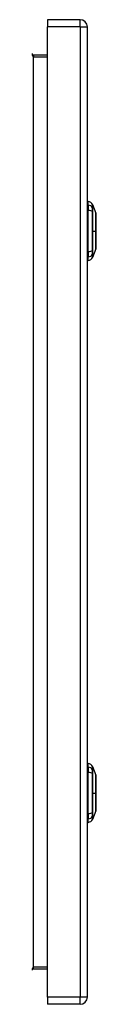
# Model space of a CAD drawing. Header units: inches. Extents: x 11 to 168, y 11 to 114.
# Tile 4 of 14: x 59.9 to 61.18, y 53.22 to 73.03. Entities that reach past the tile are written whole.
import ezdxf

# ---------------------------------------------------------------- set-up
doc = ezdxf.new("R2010")
doc.units = ezdxf.units.IN
doc.header["$MEASUREMENT"] = 0
doc.layers.add('Visible Edges(ANSI)', color=7, linetype='Continuous', lineweight=25)
doc.layers.add('Visible Tangent Edges(ANSI)', color=7, linetype='Continuous', lineweight=25)

msp = doc.modelspace()

# ---------------------------------------------------------------- linework, layer by layer
at = {"layer": 'Visible Edges(ANSI)'}
for p, q in [((60.861, 73.026), (60.207, 73.026)), ((60.207, 73.026), (60.207, 72.88)), ((60.207, 53.369), (60.207, 72.88)), ((61.007, 53.369), (61.007, 72.88)), ((60.207, 72.312), (59.926, 72.312)), ((61.023, 69.299), (61.023, 69.367)), ((61.023, 69.299), (61.023, 69.188)), ((61.023, 68.364), (61.023, 69.188)), ((61.11, 69.307), (61.177, 69.133)), ((61.023, 68.364), (61.023, 68.254)), ((61.177, 68.419), (61.11, 68.245)), ((61.023, 68.186), (61.023, 68.254)), ((61.023, 57.996), (61.023, 58.064)), ((61.023, 57.996), (61.023, 57.885)), ((61.023, 57.061), (61.023, 57.885)), ((61.11, 58.004), (61.177, 57.83)), ((61.023, 57.061), (61.023, 56.951)), ((61.177, 57.116), (61.11, 56.942)), ((61.023, 56.883), (61.023, 56.951)), ((59.926, 53.938), (60.207, 53.938)), ((60.207, 53.369), (60.207, 53.223)), ((60.861, 53.223), (60.207, 53.223))]:
    msp.add_line(p, q, dxfattribs=at)
at = {"layer": 'Visible Edges(ANSI)', "flags": 128}
for points in [[(61.178, 68.421), (61.178, 68.422), (61.178, 68.423), (61.178, 68.425), (61.178, 68.428), (61.178, 68.432), (61.178, 68.436), (61.178, 68.442), (61.178, 68.448), (61.178, 68.455), (61.178, 68.463), (61.178, 68.472), (61.178, 68.481), (61.178, 68.491), (61.178, 68.502), (61.178, 68.513), (61.178, 68.525), (61.178, 68.538), (61.178, 68.551), (61.178, 68.564), (61.178, 68.579), (61.178, 68.593), (61.178, 68.609), (61.178, 68.624), (61.178, 68.64), (61.178, 68.656), (61.178, 68.673), (61.178, 68.69), (61.178, 68.707), (61.178, 68.724), (61.178, 68.741), (61.178, 68.759), (61.178, 68.776), (61.178, 68.793), (61.178, 68.811), (61.178, 68.828), (61.178, 68.845), (61.178, 68.862), (61.178, 68.879), (61.178, 68.896), (61.178, 68.912), (61.178, 68.928), (61.178, 68.944), (61.178, 68.959), (61.178, 68.974), (61.178, 68.988), (61.178, 69.002), (61.178, 69.015), (61.178, 69.028), (61.178, 69.04), (61.178, 69.051), (61.178, 69.062), (61.178, 69.072), (61.178, 69.081), (61.178, 69.089), (61.178, 69.097), (61.178, 69.104), (61.178, 69.111), (61.178, 69.116), (61.178, 69.121), (61.178, 69.125), (61.178, 69.127), (61.178, 69.13), (61.178, 69.131), (61.178, 69.131)], [(61.178, 57.118), (61.178, 57.119), (61.178, 57.12), (61.178, 57.122), (61.178, 57.125), (61.178, 57.129), (61.178, 57.133), (61.178, 57.139), (61.178, 57.145), (61.178, 57.152), (61.178, 57.16), (61.178, 57.169), (61.178, 57.178), (61.178, 57.188), (61.178, 57.199), (61.178, 57.21), (61.178, 57.222), (61.178, 57.235), (61.178, 57.248), (61.178, 57.261), (61.178, 57.276), (61.178, 57.29), (61.178, 57.306), (61.178, 57.321), (61.178, 57.337), (61.178, 57.353), (61.178, 57.37), (61.178, 57.387), (61.178, 57.404), (61.178, 57.421), (61.178, 57.438), (61.178, 57.456), (61.178, 57.473), (61.178, 57.49), (61.178, 57.508), (61.178, 57.525), (61.178, 57.542), (61.178, 57.559), (61.178, 57.576), (61.178, 57.593), (61.178, 57.609), (61.178, 57.625), (61.178, 57.641), (61.178, 57.656), (61.178, 57.671), (61.178, 57.685), (61.178, 57.699), (61.178, 57.712), (61.178, 57.725), (61.178, 57.737), (61.178, 57.748), (61.178, 57.759), (61.178, 57.769), (61.178, 57.778), (61.178, 57.786), (61.178, 57.794), (61.178, 57.801), (61.178, 57.808), (61.178, 57.813), (61.178, 57.818), (61.178, 57.822), (61.178, 57.824), (61.178, 57.827), (61.178, 57.828), (61.178, 57.828)]]:
    msp.add_lwpolyline(points, dxfattribs=at)
at = {"layer": 'Visible Edges(ANSI)'}
for centre, radius, start, end in [((60.861, 72.88), 0.146, 0, 90), ((59.926, 72.343), 0.031, 180, 270), ((61.031, 69.308), 0.0394, 101.537, 126.8699), ((61.007, 69.25), 0.118, 29.7291, 82.0587), ((61.101, 69.303), 0.00984, 21.2505, 29.7291), ((61.173, 69.131), 0.00492, 0.2088, 21.2505), ((61.173, 68.421), 0.00492, 338.7495, 359.7912), ((61.031, 68.245), 0.0394, 233.1301, 258.463), ((61.007, 68.303), 0.118, 277.9413, 330.2709), ((61.101, 68.249), 0.00984, 330.2709, 338.7495), ((61.031, 58.005), 0.0394, 101.537, 126.8699), ((61.007, 57.947), 0.118, 29.7291, 82.0587), ((61.101, 58), 0.00984, 21.2505, 29.7291), ((61.173, 57.828), 0.00492, 0.2088, 21.2505), ((61.173, 57.118), 0.00492, 338.7495, 359.7912), ((61.031, 56.942), 0.0394, 233.1301, 258.463), ((61.007, 57), 0.118, 277.9413, 330.2709), ((61.101, 56.946), 0.00984, 330.2709, 338.7495), ((59.926, 53.907), 0.031, 90, 180), ((60.861, 53.369), 0.146, 270, 0)]:
    msp.add_arc(centre, radius, start, end, dxfattribs=at)
at = {"layer": 'Visible Tangent Edges(ANSI)'}
for p, q in [((60.861, 72.88), (60.207, 72.88)), ((60.861, 72.88), (60.861, 73.026)), ((60.861, 72.88), (61.007, 72.88)), ((60.861, 72.88), (60.861, 53.369)), ((59.926, 72.312), (59.926, 72.281)), ((59.926, 72.281), (60.207, 72.281)), ((59.926, 53.969), (59.926, 72.281)), ((61.11, 69.242), (61.11, 69.242)), ((61.11, 69.168), (61.11, 69.169)), ((61.11, 68.776), (61.177, 68.776)), ((61.178, 68.776), (61.177, 68.776)), ((61.11, 68.384), (61.11, 68.384)), ((61.11, 68.311), (61.11, 68.311)), ((61.11, 57.939), (61.11, 57.939)), ((61.11, 57.865), (61.11, 57.866)), ((61.11, 57.473), (61.177, 57.473)), ((61.178, 57.473), (61.177, 57.473)), ((61.11, 57.081), (61.11, 57.081)), ((61.11, 57.008), (61.11, 57.008)), ((60.207, 53.969), (59.926, 53.969)), ((59.926, 53.938), (59.926, 53.969)), ((60.861, 53.369), (60.207, 53.369)), ((61.007, 53.369), (60.861, 53.369)), ((60.861, 53.223), (60.861, 53.369))]:
    msp.add_line(p, q, dxfattribs=at)
at = {"layer": 'Visible Tangent Edges(ANSI)', "flags": 128}
for points in [[(61.109, 69.308), (61.109, 69.308), (61.109, 69.308), (61.109, 69.307), (61.109, 69.307), (61.109, 69.306), (61.109, 69.304), (61.109, 69.303), (61.109, 69.301), (61.109, 69.299), (61.109, 69.297), (61.109, 69.295), (61.109, 69.292), (61.109, 69.289), (61.109, 69.286), (61.109, 69.283), (61.109, 69.28), (61.109, 69.276), (61.109, 69.272), (61.109, 69.268), (61.109, 69.263), (61.109, 69.259), (61.109, 69.254), (61.109, 69.249), (61.109, 69.244)], [(61.109, 69.244), (61.109, 69.242), (61.109, 69.241), (61.109, 69.239), (61.109, 69.237), (61.109, 69.235), (61.109, 69.232), (61.109, 69.23), (61.109, 69.227), (61.109, 69.224), (61.109, 69.222), (61.109, 69.218), (61.109, 69.215), (61.109, 69.212), (61.109, 69.209), (61.109, 69.205), (61.109, 69.202), (61.109, 69.198), (61.109, 69.194), (61.109, 69.19), (61.109, 69.186), (61.109, 69.182), (61.109, 69.178), (61.109, 69.174), (61.109, 69.169)], [(61.109, 69.169), (61.109, 69.138), (61.109, 69.106), (61.109, 69.073), (61.109, 69.041), (61.109, 69.008), (61.109, 68.975), (61.109, 68.942), (61.109, 68.909), (61.109, 68.876), (61.109, 68.842), (61.109, 68.809), (61.109, 68.776), (61.109, 68.742), (61.109, 68.709), (61.109, 68.676), (61.109, 68.643), (61.109, 68.61), (61.109, 68.577), (61.109, 68.544), (61.109, 68.511), (61.109, 68.479), (61.109, 68.447), (61.109, 68.415), (61.109, 68.383)], [(61.11, 69.242), (61.11, 69.247), (61.11, 69.252), (61.11, 69.257), (61.11, 69.262), (61.11, 69.266), (61.11, 69.27), (61.11, 69.274), (61.11, 69.278), (61.11, 69.281), (61.11, 69.285), (61.11, 69.288), (61.11, 69.291), (61.11, 69.293), (61.11, 69.296), (61.11, 69.298), (61.11, 69.3), (61.11, 69.301), (61.11, 69.303), (61.11, 69.304), (61.11, 69.305), (61.11, 69.306), (61.11, 69.307), (61.11, 69.307), (61.11, 69.307)], [(61.11, 69.169), (61.11, 69.173), (61.11, 69.177), (61.11, 69.181), (61.11, 69.185), (61.11, 69.189), (61.11, 69.193), (61.11, 69.196), (61.11, 69.2), (61.11, 69.204), (61.11, 69.207), (61.11, 69.21), (61.11, 69.214), (61.11, 69.217), (61.11, 69.22), (61.11, 69.222), (61.11, 69.225), (61.11, 69.228), (61.11, 69.23), (61.11, 69.233), (61.11, 69.235), (61.11, 69.237), (61.11, 69.239), (61.11, 69.24), (61.11, 69.242)], [(61.11, 68.776), (61.11, 68.793), (61.11, 68.809), (61.11, 68.826), (61.11, 68.843), (61.11, 68.859), (61.11, 68.876), (61.11, 68.892), (61.11, 68.909), (61.11, 68.925), (61.11, 68.942), (61.11, 68.958), (61.11, 68.975), (61.11, 68.991), (61.11, 69.008), (61.11, 69.024), (61.11, 69.04), (61.11, 69.057), (61.11, 69.073), (61.11, 69.089), (61.11, 69.105), (61.11, 69.121), (61.11, 69.137), (61.11, 69.152), (61.11, 69.168)], [(61.177, 69.133), (61.177, 69.133), (61.177, 69.133), (61.177, 69.132), (61.177, 69.131), (61.177, 69.129), (61.177, 69.128), (61.177, 69.126), (61.177, 69.124), (61.177, 69.121), (61.177, 69.118), (61.177, 69.115), (61.177, 69.112), (61.178, 69.108), (61.178, 69.104), (61.178, 69.1), (61.178, 69.096), (61.178, 69.091), (61.178, 69.086), (61.178, 69.081), (61.178, 69.075), (61.178, 69.069), (61.178, 69.063), (61.178, 69.057), (61.178, 69.051)], [(61.178, 69.004), (61.178, 68.996), (61.178, 68.988), (61.178, 68.979), (61.178, 68.971), (61.178, 68.962), (61.178, 68.953), (61.178, 68.944), (61.178, 68.935), (61.178, 68.926), (61.178, 68.916), (61.178, 68.907), (61.177, 68.897), (61.177, 68.888), (61.177, 68.878), (61.177, 68.868), (61.177, 68.858), (61.177, 68.848), (61.177, 68.838), (61.177, 68.827), (61.177, 68.817), (61.177, 68.807), (61.177, 68.797), (61.177, 68.786), (61.177, 68.776)], [(61.178, 69.051), (61.178, 69.049), (61.178, 69.047), (61.178, 69.045), (61.178, 69.044), (61.178, 69.042), (61.178, 69.04), (61.178, 69.038), (61.178, 69.036), (61.178, 69.034), (61.178, 69.032), (61.178, 69.03), (61.178, 69.028), (61.178, 69.026), (61.178, 69.024), (61.178, 69.022), (61.178, 69.02), (61.178, 69.018), (61.178, 69.016), (61.178, 69.014), (61.178, 69.012), (61.178, 69.01), (61.178, 69.008), (61.178, 69.006), (61.178, 69.004)], [(61.11, 68.384), (61.11, 68.4), (61.11, 68.416), (61.11, 68.432), (61.11, 68.448), (61.11, 68.464), (61.11, 68.48), (61.11, 68.496), (61.11, 68.512), (61.11, 68.528), (61.11, 68.545), (61.11, 68.561), (61.11, 68.577), (61.11, 68.594), (61.11, 68.61), (61.11, 68.627), (61.11, 68.643), (61.11, 68.66), (61.11, 68.677), (61.11, 68.693), (61.11, 68.71), (61.11, 68.726), (61.11, 68.743), (61.11, 68.76), (61.11, 68.776)], [(61.177, 68.776), (61.177, 68.766), (61.177, 68.756), (61.177, 68.745), (61.177, 68.735), (61.177, 68.725), (61.177, 68.715), (61.177, 68.705), (61.177, 68.695), (61.177, 68.685), (61.177, 68.675), (61.177, 68.665), (61.177, 68.655), (61.178, 68.646), (61.178, 68.636), (61.178, 68.627), (61.178, 68.617), (61.178, 68.608), (61.178, 68.599), (61.178, 68.59), (61.178, 68.582), (61.178, 68.573), (61.178, 68.565), (61.178, 68.557), (61.178, 68.549)], [(61.178, 68.549), (61.178, 68.547), (61.178, 68.544), (61.178, 68.542), (61.178, 68.54), (61.178, 68.538), (61.178, 68.536), (61.178, 68.534), (61.178, 68.532), (61.178, 68.53), (61.178, 68.528), (61.178, 68.526), (61.178, 68.524), (61.178, 68.522), (61.178, 68.52), (61.178, 68.518), (61.178, 68.516), (61.178, 68.514), (61.178, 68.513), (61.178, 68.511), (61.178, 68.509), (61.178, 68.507), (61.178, 68.505), (61.178, 68.503), (61.178, 68.502)], [(61.109, 68.383), (61.109, 68.379), (61.109, 68.375), (61.109, 68.37), (61.109, 68.366), (61.109, 68.362), (61.109, 68.358), (61.109, 68.355), (61.109, 68.351), (61.109, 68.347), (61.109, 68.344), (61.109, 68.34), (61.109, 68.337), (61.109, 68.334), (61.109, 68.331), (61.109, 68.328), (61.109, 68.325), (61.109, 68.323), (61.109, 68.32), (61.109, 68.318), (61.109, 68.316), (61.109, 68.314), (61.109, 68.312), (61.109, 68.31), (61.109, 68.309)], [(61.11, 68.311), (61.11, 68.312), (61.11, 68.314), (61.11, 68.316), (61.11, 68.318), (61.11, 68.32), (61.11, 68.322), (61.11, 68.325), (61.11, 68.327), (61.11, 68.33), (61.11, 68.333), (61.11, 68.336), (61.11, 68.339), (61.11, 68.342), (61.11, 68.345), (61.11, 68.349), (61.11, 68.352), (61.11, 68.356), (61.11, 68.36), (61.11, 68.364), (61.11, 68.367), (61.11, 68.371), (61.11, 68.376), (61.11, 68.38), (61.11, 68.384)], [(61.178, 68.502), (61.178, 68.495), (61.178, 68.489), (61.178, 68.483), (61.178, 68.477), (61.178, 68.472), (61.178, 68.467), (61.178, 68.462), (61.178, 68.457), (61.178, 68.452), (61.178, 68.448), (61.178, 68.444), (61.177, 68.441), (61.177, 68.437), (61.177, 68.434), (61.177, 68.431), (61.177, 68.429), (61.177, 68.427), (61.177, 68.425), (61.177, 68.423), (61.177, 68.422), (61.177, 68.421), (61.177, 68.42), (61.177, 68.42), (61.177, 68.419)], [(61.109, 68.309), (61.109, 68.303), (61.109, 68.298), (61.109, 68.294), (61.109, 68.289), (61.109, 68.285), (61.109, 68.281), (61.109, 68.277), (61.109, 68.273), (61.109, 68.269), (61.109, 68.266), (61.109, 68.263), (61.109, 68.26), (61.109, 68.258), (61.109, 68.255), (61.109, 68.253), (61.109, 68.251), (61.109, 68.25), (61.109, 68.248), (61.109, 68.247), (61.109, 68.246), (61.109, 68.245), (61.109, 68.245), (61.109, 68.244), (61.109, 68.244)], [(61.11, 68.245), (61.11, 68.246), (61.11, 68.246), (61.11, 68.246), (61.11, 68.247), (61.11, 68.248), (61.11, 68.25), (61.11, 68.251), (61.11, 68.253), (61.11, 68.255), (61.11, 68.257), (61.11, 68.259), (61.11, 68.262), (61.11, 68.265), (61.11, 68.268), (61.11, 68.271), (61.11, 68.275), (61.11, 68.278), (61.11, 68.282), (61.11, 68.286), (61.11, 68.291), (61.11, 68.295), (61.11, 68.3), (61.11, 68.305), (61.11, 68.311)], [(61.109, 58.005), (61.109, 58.005), (61.109, 58.005), (61.109, 58.004), (61.109, 58.004), (61.109, 58.003), (61.109, 58.001), (61.109, 58), (61.109, 57.998), (61.109, 57.996), (61.109, 57.994), (61.109, 57.992), (61.109, 57.989), (61.109, 57.986), (61.109, 57.983), (61.109, 57.98), (61.109, 57.977), (61.109, 57.973), (61.109, 57.969), (61.109, 57.965), (61.109, 57.96), (61.109, 57.956), (61.109, 57.951), (61.109, 57.946), (61.109, 57.941)], [(61.109, 57.941), (61.109, 57.939), (61.109, 57.938), (61.109, 57.936), (61.109, 57.934), (61.109, 57.932), (61.109, 57.929), (61.109, 57.927), (61.109, 57.924), (61.109, 57.921), (61.109, 57.919), (61.109, 57.915), (61.109, 57.912), (61.109, 57.909), (61.109, 57.906), (61.109, 57.902), (61.109, 57.899), (61.109, 57.895), (61.109, 57.891), (61.109, 57.887), (61.109, 57.883), (61.109, 57.879), (61.109, 57.875), (61.109, 57.871), (61.109, 57.866)], [(61.109, 57.866), (61.109, 57.835), (61.109, 57.803), (61.109, 57.77), (61.109, 57.738), (61.109, 57.705), (61.109, 57.672), (61.109, 57.639), (61.109, 57.606), (61.109, 57.573), (61.109, 57.539), (61.109, 57.506), (61.109, 57.473), (61.109, 57.439), (61.109, 57.406), (61.109, 57.373), (61.109, 57.34), (61.109, 57.307), (61.109, 57.274), (61.109, 57.241), (61.109, 57.208), (61.109, 57.176), (61.109, 57.144), (61.109, 57.112), (61.109, 57.08)], [(61.11, 57.939), (61.11, 57.944), (61.11, 57.949), (61.11, 57.954), (61.11, 57.959), (61.11, 57.963), (61.11, 57.967), (61.11, 57.971), (61.11, 57.975), (61.11, 57.978), (61.11, 57.982), (61.11, 57.985), (61.11, 57.988), (61.11, 57.99), (61.11, 57.993), (61.11, 57.995), (61.11, 57.997), (61.11, 57.998), (61.11, 58), (61.11, 58.001), (61.11, 58.002), (61.11, 58.003), (61.11, 58.004), (61.11, 58.004), (61.11, 58.004)], [(61.11, 57.866), (61.11, 57.87), (61.11, 57.874), (61.11, 57.878), (61.11, 57.882), (61.11, 57.886), (61.11, 57.89), (61.11, 57.893), (61.11, 57.897), (61.11, 57.901), (61.11, 57.904), (61.11, 57.907), (61.11, 57.911), (61.11, 57.914), (61.11, 57.917), (61.11, 57.919), (61.11, 57.922), (61.11, 57.925), (61.11, 57.927), (61.11, 57.93), (61.11, 57.932), (61.11, 57.934), (61.11, 57.936), (61.11, 57.937), (61.11, 57.939)], [(61.11, 57.473), (61.11, 57.49), (61.11, 57.506), (61.11, 57.523), (61.11, 57.54), (61.11, 57.556), (61.11, 57.573), (61.11, 57.589), (61.11, 57.606), (61.11, 57.622), (61.11, 57.639), (61.11, 57.655), (61.11, 57.672), (61.11, 57.688), (61.11, 57.705), (61.11, 57.721), (61.11, 57.737), (61.11, 57.754), (61.11, 57.77), (61.11, 57.786), (61.11, 57.802), (61.11, 57.818), (61.11, 57.834), (61.11, 57.849), (61.11, 57.865)], [(61.177, 57.83), (61.177, 57.83), (61.177, 57.83), (61.177, 57.829), (61.177, 57.828), (61.177, 57.826), (61.177, 57.825), (61.177, 57.823), (61.177, 57.821), (61.177, 57.818), (61.177, 57.815), (61.177, 57.812), (61.177, 57.809), (61.178, 57.805), (61.178, 57.801), (61.178, 57.797), (61.178, 57.793), (61.178, 57.788), (61.178, 57.783), (61.178, 57.778), (61.178, 57.772), (61.178, 57.766), (61.178, 57.76), (61.178, 57.754), (61.178, 57.748)], [(61.178, 57.701), (61.178, 57.693), (61.178, 57.685), (61.178, 57.676), (61.178, 57.668), (61.178, 57.659), (61.178, 57.65), (61.178, 57.641), (61.178, 57.632), (61.178, 57.623), (61.178, 57.613), (61.178, 57.604), (61.177, 57.594), (61.177, 57.585), (61.177, 57.575), (61.177, 57.565), (61.177, 57.555), (61.177, 57.545), (61.177, 57.535), (61.177, 57.524), (61.177, 57.514), (61.177, 57.504), (61.177, 57.494), (61.177, 57.483), (61.177, 57.473)], [(61.178, 57.748), (61.178, 57.746), (61.178, 57.744), (61.178, 57.742), (61.178, 57.741), (61.178, 57.739), (61.178, 57.737), (61.178, 57.735), (61.178, 57.733), (61.178, 57.731), (61.178, 57.729), (61.178, 57.727), (61.178, 57.725), (61.178, 57.723), (61.178, 57.721), (61.178, 57.719), (61.178, 57.717), (61.178, 57.715), (61.178, 57.713), (61.178, 57.711), (61.178, 57.709), (61.178, 57.707), (61.178, 57.705), (61.178, 57.703), (61.178, 57.701)], [(61.11, 57.081), (61.11, 57.097), (61.11, 57.113), (61.11, 57.129), (61.11, 57.145), (61.11, 57.161), (61.11, 57.177), (61.11, 57.193), (61.11, 57.209), (61.11, 57.225), (61.11, 57.242), (61.11, 57.258), (61.11, 57.274), (61.11, 57.291), (61.11, 57.307), (61.11, 57.324), (61.11, 57.34), (61.11, 57.357), (61.11, 57.374), (61.11, 57.39), (61.11, 57.407), (61.11, 57.423), (61.11, 57.44), (61.11, 57.457), (61.11, 57.473)], [(61.177, 57.473), (61.177, 57.463), (61.177, 57.453), (61.177, 57.442), (61.177, 57.432), (61.177, 57.422), (61.177, 57.412), (61.177, 57.402), (61.177, 57.392), (61.177, 57.382), (61.177, 57.372), (61.177, 57.362), (61.177, 57.352), (61.178, 57.343), (61.178, 57.333), (61.178, 57.324), (61.178, 57.314), (61.178, 57.305), (61.178, 57.296), (61.178, 57.287), (61.178, 57.279), (61.178, 57.27), (61.178, 57.262), (61.178, 57.254), (61.178, 57.246)], [(61.178, 57.246), (61.178, 57.244), (61.178, 57.241), (61.178, 57.239), (61.178, 57.237), (61.178, 57.235), (61.178, 57.233), (61.178, 57.231), (61.178, 57.229), (61.178, 57.227), (61.178, 57.225), (61.178, 57.223), (61.178, 57.221), (61.178, 57.219), (61.178, 57.217), (61.178, 57.215), (61.178, 57.213), (61.178, 57.211), (61.178, 57.21), (61.178, 57.208), (61.178, 57.206), (61.178, 57.204), (61.178, 57.202), (61.178, 57.2), (61.178, 57.199)], [(61.109, 57.08), (61.109, 57.076), (61.109, 57.072), (61.109, 57.067), (61.109, 57.063), (61.109, 57.059), (61.109, 57.055), (61.109, 57.052), (61.109, 57.048), (61.109, 57.044), (61.109, 57.041), (61.109, 57.037), (61.109, 57.034), (61.109, 57.031), (61.109, 57.028), (61.109, 57.025), (61.109, 57.022), (61.109, 57.02), (61.109, 57.017), (61.109, 57.015), (61.109, 57.013), (61.109, 57.011), (61.109, 57.009), (61.109, 57.007), (61.109, 57.006)], [(61.11, 57.008), (61.11, 57.009), (61.11, 57.011), (61.11, 57.013), (61.11, 57.015), (61.11, 57.017), (61.11, 57.019), (61.11, 57.022), (61.11, 57.024), (61.11, 57.027), (61.11, 57.03), (61.11, 57.033), (61.11, 57.036), (61.11, 57.039), (61.11, 57.042), (61.11, 57.046), (61.11, 57.049), (61.11, 57.053), (61.11, 57.057), (61.11, 57.061), (61.11, 57.064), (61.11, 57.068), (61.11, 57.073), (61.11, 57.077), (61.11, 57.081)], [(61.178, 57.199), (61.178, 57.192), (61.178, 57.186), (61.178, 57.18), (61.178, 57.174), (61.178, 57.169), (61.178, 57.164), (61.178, 57.159), (61.178, 57.154), (61.178, 57.149), (61.178, 57.145), (61.178, 57.141), (61.177, 57.138), (61.177, 57.134), (61.177, 57.131), (61.177, 57.128), (61.177, 57.126), (61.177, 57.124), (61.177, 57.122), (61.177, 57.12), (61.177, 57.119), (61.177, 57.118), (61.177, 57.117), (61.177, 57.117), (61.177, 57.116)], [(61.109, 57.006), (61.109, 57), (61.109, 56.995), (61.109, 56.991), (61.109, 56.986), (61.109, 56.982), (61.109, 56.978), (61.109, 56.974), (61.109, 56.97), (61.109, 56.966), (61.109, 56.963), (61.109, 56.96), (61.109, 56.957), (61.109, 56.955), (61.109, 56.952), (61.109, 56.95), (61.109, 56.948), (61.109, 56.947), (61.109, 56.945), (61.109, 56.944), (61.109, 56.943), (61.109, 56.942), (61.109, 56.942), (61.109, 56.941), (61.109, 56.941)], [(61.11, 56.942), (61.11, 56.943), (61.11, 56.943), (61.11, 56.943), (61.11, 56.944), (61.11, 56.945), (61.11, 56.947), (61.11, 56.948), (61.11, 56.95), (61.11, 56.952), (61.11, 56.954), (61.11, 56.956), (61.11, 56.959), (61.11, 56.962), (61.11, 56.965), (61.11, 56.968), (61.11, 56.972), (61.11, 56.975), (61.11, 56.979), (61.11, 56.983), (61.11, 56.988), (61.11, 56.992), (61.11, 56.997), (61.11, 57.002), (61.11, 57.008)]]:
    msp.add_lwpolyline(points, dxfattribs=at)
at = {"layer": 'Visible Tangent Edges(ANSI)'}
for centre, major_axis, ratio, start_param, end_param in [((59.926, 72.343), (0, -0.062), 0.5, 4.712389, 6.283185), ((61.007, 69.188), (0.118, 0), 0.946806, 0.522838, 1.432195), ((61.007, 69.15), (0.118, 0), 0.321806, 0.522838, 1.432195), ((61.1, 69.239), (0.00984, -0.00009), 0.948405, 0.290838, 0.531485), ((61.1, 69.168), (0.00984, 0.00003), 0.317047, 0.281217, 0.521863), ((61.007, 68.402), (0.118, 0), 0.321806, 4.850991, 5.760348), ((61.1, 68.385), (0.00984, -0.00003), 0.317047, 5.761322, 6.001968), ((61.007, 68.365), (0.118, 0), 0.946806, 4.850991, 5.760348), ((61.1, 68.313), (0.00984, 0.00009), 0.948405, 5.751701, 5.992347), ((61.007, 57.885), (0.118, 0), 0.946806, 0.522838, 1.432195), ((61.007, 57.847), (0.118, 0), 0.321806, 0.522838, 1.432195), ((61.1, 57.936), (0.00984, -0.00009), 0.948405, 0.290838, 0.531485), ((61.1, 57.865), (0.00984, 0.00003), 0.317047, 0.281217, 0.521863), ((61.007, 57.099), (0.118, 0), 0.321806, 4.850991, 5.760348), ((61.1, 57.082), (0.00984, -0.00003), 0.317047, 5.761322, 6.001968), ((61.007, 57.062), (0.118, 0), 0.946806, 4.850991, 5.760348), ((61.1, 57.01), (0.00984, 0.00009), 0.948405, 5.751701, 5.992347), ((59.926, 53.907), (0, 0.062), 0.5, 0, 1.570796)]:
    msp.add_ellipse(centre, major_axis=major_axis, ratio=ratio, start_param=start_param, end_param=end_param, dxfattribs=at)

doc.saveas('drawing.dxf')
